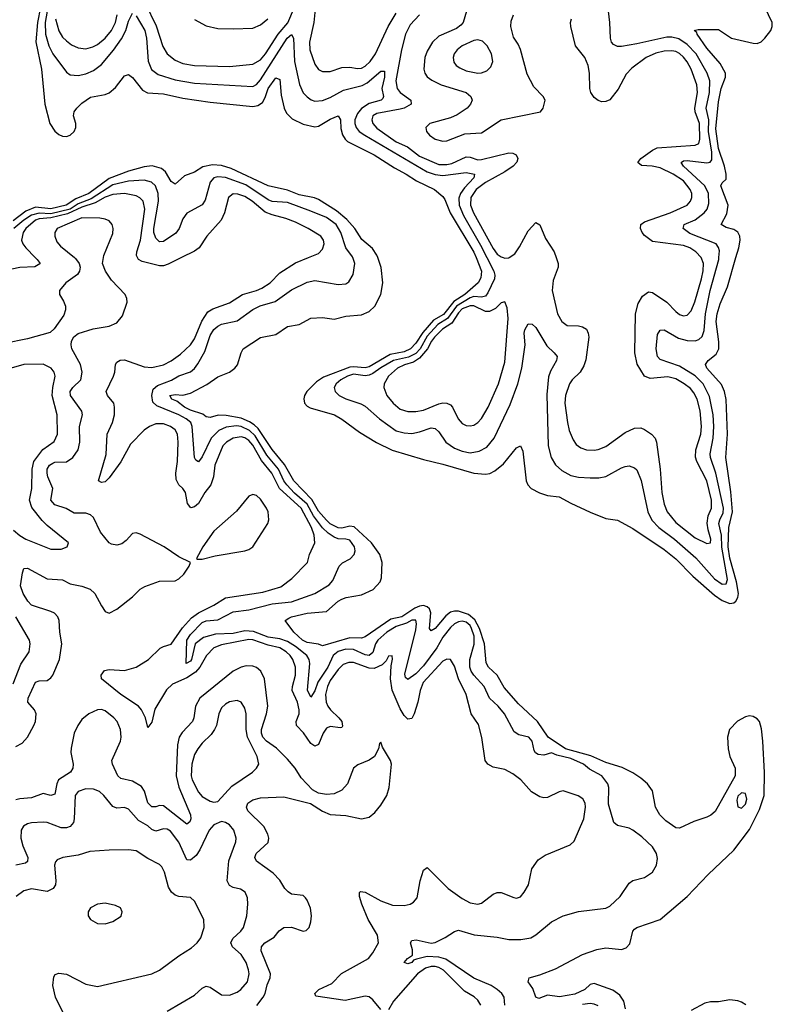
# Model space of a CAD drawing. Header units: inches. Extents: x 2143765 to 2212928, y 878963 to 1017374.
# Tile 9 of 256: x 2155689 to 2159568, y 886154 to 891225. Entities that reach past the tile are written whole.
import ezdxf

# ---------------------------------------------------------------- set-up
doc = ezdxf.new("R2010")
doc.units = ezdxf.units.IN
doc.header["$MEASUREMENT"] = 0
doc.layers.add('C1858', color=7, linetype='Continuous')
doc.layers.add('C1859', color=7, linetype='Continuous')

msp = doc.modelspace()

# ---------------------------------------------------------------- linework, layer by layer
at = {"layer": 'C1858', "color": 5}
for points, elevation in [([(2155769.1, 890000), (2155778.8, 889990), (2155794.2, 889970), (2155792.9, 889967.1), (2155767.9, 889952.1), (2155690, 889949.2), (2155607.9, 889932.1)], 280), ([(2155971.1, 890000), (2155976, 889996), (2155995, 889970), (2156000.6, 889950), (2155997.5, 889930), (2155986.7, 889913.3), (2155927.7, 889870), (2155895, 889830), (2155894.5, 889810), (2155915.7, 889775.7), (2155925.3, 889750), (2155925.1, 889730), (2155916.8, 889703.2), (2155867.2, 889632.8), (2155846, 889614), (2155730, 889581.6), (2155610, 889558.1)], 320), ([(2155670, 887481.5), (2155701.8, 887498.2), (2155730, 887529.2), (2155762, 887590), (2155770.4, 887610), (2155773.8, 887650), (2155766.1, 887670), (2155730.6, 887710), (2155733.6, 887730), (2155770, 887812.5), (2155790, 887820.8), (2155830, 887822), (2155850, 887836.2), (2155859.9, 887850), (2155894.3, 887930), (2155905.8, 888010), (2155895.7, 888070), (2155893.4, 888130), (2155885.5, 888150), (2155868.1, 888168.1), (2155850, 888177.6), (2155750, 888209), (2155730.5, 888230), (2155707.4, 888270), (2155693.8, 888310), (2155703, 888377), (2155710, 888398), (2155730, 888400.3), (2155830, 888345.7), (2155910, 888339.8), (2155950, 888319.4), (2156010, 888307), (2156052.1, 888292.1), (2156075.8, 888270), (2156110, 888205.5), (2156130, 888177.3), (2156150, 888167.7), (2156190, 888188.5), (2156270, 888252.6), (2156310, 888291.3), (2156333.5, 888306.5), (2156410, 888333.8), (2156490, 888334.6), (2156510, 888344.6), (2156535.8, 888370), (2156562.9, 888410), (2156569, 888430), (2156510, 888458), (2156433.3, 888510), (2156310, 888576), (2156290, 888582.6), (2156270, 888578.9), (2156237.8, 888542.2), (2156214.7, 888525.3), (2156190, 888518.4), (2156163.1, 888523.1), (2156149.8, 888530), (2156106, 888586), (2156070, 888660.7), (2156054.9, 888674.9), (2156030, 888684.3), (2155970, 888684), (2155928.3, 888708.3), (2155870, 888727.2), (2155849.9, 888750), (2155859.2, 888810), (2155834.7, 888870), (2155829.9, 888890), (2155831.3, 888910), (2155843.4, 888930), (2155859.2, 888940.8), (2155870, 888945.5), (2155930, 888948.4), (2155963.4, 888970), (2155989.9, 889010), (2155999.9, 889050), (2155997.9, 889130), (2156012.6, 889190), (2156009.4, 889209.4), (2155950.9, 889290), (2155949, 889310), (2155962.7, 889330), (2156004.3, 889370), (2156011.9, 889410), (2156002.8, 889450), (2155958.1, 889530), (2155953.9, 889550), (2155955.9, 889570), (2155967.8, 889592.2), (2155990.8, 889609.2), (2156067.6, 889632.4), (2156150, 889645.9), (2156190, 889664.3), (2156219.5, 889700.5), (2156242.2, 889770), (2156241.4, 889790), (2156232.9, 889810), (2156163, 889883), (2156132.2, 889930), (2156116.5, 889970), (2156121.4, 890000)], 320), ([(2157550, 886127.9), (2157510, 886177.2), (2157490, 886192.9), (2157470, 886195.8), (2157366, 886174), (2157216.2, 886196.2), (2157210, 886208.7), (2157231.1, 886230), (2157298.3, 886261.7), (2157348.1, 886311.9), (2157486.1, 886390), (2157510, 886419.3), (2157538.3, 886470), (2157533, 886510), (2157485, 886590), (2157451.9, 886670), (2157440.3, 886710), (2157440.7, 886730), (2157445.3, 886734.7), (2157470, 886732.3), (2157550, 886686.2), (2157610, 886665.2), (2157670, 886663.2), (2157701.2, 886670), (2157719.6, 886680.4), (2157738, 886702), (2157753.6, 886790), (2157770, 886844), (2157790, 886859.3), (2157897.4, 886750), (2157970, 886698.9), (2158010, 886676.5), (2158050, 886669), (2158070, 886674.6), (2158130, 886721.7), (2158150, 886728.9), (2158170, 886730.3), (2158236.6, 886703.4), (2158250, 886701.3), (2158270, 886708), (2158290, 886732.2), (2158311.6, 886770), (2158328, 886852), (2158361.7, 886898.3), (2158397.8, 886922.2), (2158525.5, 886974.5), (2158546.5, 886993.5), (2158597.2, 887110), (2158604.8, 887170), (2158603.1, 887190), (2158591.8, 887211.8), (2158568.2, 887228.2), (2158490, 887252.8), (2158470, 887248.4), (2158410, 887219.2), (2158390, 887216.8), (2158370, 887222.8), (2158327.6, 887247.6), (2158271.9, 887310), (2158230, 887341.1), (2158190, 887362.9), (2158130, 887375.8), (2158101.1, 887390), (2158088.3, 887410), (2158071.3, 887528.7), (2158054.6, 887594.6), (2158016.5, 887650), (2157990.5, 887750), (2157950.7, 887830), (2157930, 887895.4), (2157909.1, 887929.1), (2157890, 887932.2), (2157870, 887920.8), (2157769.4, 887810.6), (2157752.6, 887770), (2157741.4, 887710), (2157722.2, 887650), (2157710, 887626.8), (2157690, 887623.2), (2157670, 887642.2), (2157650, 887675.9), (2157608.8, 887771.2), (2157600.1, 887830), (2157602.9, 887897.1), (2157610.7, 887930.7), (2157608.7, 887948.7), (2157590, 887946.6), (2157577.5, 887922.5), (2157557.8, 887902.2), (2157515.7, 887884.3), (2157490, 887885.9), (2157410, 887913.6), (2157385.1, 887914.9), (2157356.2, 887903.8), (2157330, 887878.2), (2157290, 887821.9), (2157274.7, 887790), (2157265.9, 887750), (2157269.4, 887710), (2157277.4, 887690), (2157290.6, 887670), (2157334.1, 887630), (2157349.5, 887610), (2157353.1, 887586.9), (2157350, 887580.4), (2157342, 887578), (2157290, 887584.2), (2157270, 887576.4), (2157253.1, 887550), (2157230, 887491.2), (2157210, 887483.5), (2157190, 887497.8), (2157151.9, 887551.9), (2157115.4, 887590), (2157113.6, 887610), (2157129, 887650), (2157130.3, 887670), (2157120.3, 887710), (2157093.6, 887770), (2157094.5, 887790), (2157111, 887850), (2157110.3, 887890), (2157096.6, 887930), (2157083.4, 887950), (2157062.9, 887970), (2157030, 887990.2), (2156970, 888003.6), (2156890, 888030.4), (2156870, 888032), (2156730, 888006.1), (2156690, 887990.3), (2156652, 887950), (2156618.3, 887890), (2156595.9, 887864.1), (2156550, 887835), (2156477.1, 887802.9), (2156445.9, 887774.1), (2156385.5, 887674.5), (2156370, 887607), (2156350, 887579), (2156337.9, 887630), (2156317.5, 887670), (2156301.4, 887690), (2156210, 887748.8), (2156111.4, 887830), (2156108.2, 887850), (2156126, 887874), (2156150, 887878.7), (2156230, 887874), (2156290, 887891), (2156353.1, 887930), (2156412.3, 887987.7), (2156430, 887997.3), (2156470, 888008.4), (2156527.6, 888092.4), (2156575.3, 888144.7), (2156610, 888170.4), (2156690.2, 888209.8), (2156750, 888246.6), (2156942.5, 888277.5), (2157035.3, 888304.7), (2157092.5, 888347.5), (2157172.5, 888430), (2157183.2, 888470), (2157209.9, 888530.1), (2157206.1, 888570), (2157192.5, 888610), (2157139, 888710), (2157028.3, 888810), (2156989.2, 888890), (2156934.6, 888954.6), (2156890, 889033.1), (2156870, 889057.2), (2156850, 889070.8), (2156830, 889076), (2156790, 889070.6), (2156754.4, 889050), (2156736.5, 889030), (2156695.7, 888930), (2156688.4, 888870), (2156674.3, 888830), (2156643.4, 888790), (2156610, 888733.2), (2156590, 888717), (2156571, 888711), (2156553.8, 888733.8), (2156543.4, 888790), (2156530.6, 888810.6), (2156509.2, 888830), (2156496.1, 888856.1), (2156493.7, 888890), (2156501.7, 888950), (2156505.9, 889050), (2156502.2, 889090), (2156490, 889113.5), (2156466.3, 889130), (2156430, 889144.2), (2156390, 889143.6), (2156357.3, 889130), (2156330, 889110.6), (2156260.9, 889039.1), (2156210, 888947.9), (2156150, 888866.3), (2156130, 888844.8), (2156110, 888840.7), (2156095.4, 888850), (2156134.2, 888985.8), (2156139.7, 889090), (2156168.2, 889150), (2156177.9, 889190), (2156178.4, 889230), (2156173.9, 889250), (2156141.9, 889290), (2156134.6, 889310), (2156172.3, 889390), (2156179.1, 889410), (2156183.4, 889450), (2156190, 889462), (2156207.8, 889472.2), (2156230, 889472.9), (2156330, 889437.4), (2156370, 889433.3), (2156430, 889447.5), (2156470, 889468.4), (2156517.8, 889502.1), (2156570, 889550.1), (2156590, 889582.3), (2156627.5, 889672.5), (2156659.1, 889720.9), (2156684, 889736), (2156770, 889766.5), (2156837.6, 889810), (2156909.3, 889830.7), (2156936.9, 889843.1), (2156979.5, 889870), (2157030, 889921.5), (2157110, 889972.7), (2157177, 890000)], 280), ([(2156523.3, 890000), (2156454.5, 889965.5), (2156430, 889957.8), (2156410, 889957.3), (2156320.3, 889980.3), (2156301.1, 889990), (2156295.8, 890000)], 280), ([(2158189.2, 886149.2), (2158186.5, 886190), (2158173.6, 886210), (2158150, 886230.9), (2158118.9, 886250), (2158029, 886289), (2157886, 886386), (2157850, 886397), (2157790, 886399.6), (2157733.7, 886386.3), (2157719.6, 886380.4), (2157710, 886369.3), (2157690, 886362.4), (2157670, 886369.6), (2157687.6, 886390), (2157713.3, 886406.7), (2157714.4, 886434.4), (2157703.9, 886470), (2157710, 886483), (2157733.2, 886486.8), (2157810, 886469.4), (2157830, 886472.1), (2157882.8, 886497.2), (2157930, 886528.8), (2157950, 886536), (2158032.2, 886512.2), (2158150, 886500.2), (2158210, 886487.7), (2158272.2, 886487.8), (2158324.1, 886495.9), (2158350, 886511.5), (2158430, 886579), (2158490, 886610.3), (2158570, 886631.3), (2158710, 886649.2), (2158730, 886658.6), (2158783.9, 886710), (2158830, 886778), (2158850, 886791.7), (2158910, 886807.2), (2158950, 886833.7), (2158971.9, 886870), (2158975.9, 886904.1), (2158970.6, 886930), (2158950, 886965.3), (2158896.4, 887016.4), (2158850, 887050.7), (2158830, 887060.8), (2158770, 887074.3), (2158750.8, 887090.8), (2158724.2, 887184.2), (2158724.9, 887270), (2158720.8, 887290), (2158690, 887329.8), (2158625.1, 887365.1), (2158595.2, 887390), (2158530, 887419.9), (2158457.6, 887437.6), (2158430, 887449.1), (2158390, 887437.3), (2158360.8, 887440.8), (2158348.4, 887448.4), (2158340.5, 887460.5), (2158329.8, 887509.8), (2158313.3, 887530), (2158262.4, 887542.4), (2158237.4, 887557.4), (2158187, 887650), (2158154.8, 887690), (2158111.2, 887731.2), (2158083.4, 887790), (2158028.9, 887848.9), (2158016.4, 887870), (2158009.9, 887890), (2158008.7, 887930), (2158030.8, 888009.2), (2158030.7, 888049.3), (2158018.3, 888090), (2158010, 888104.3), (2157990, 888121.3), (2157970, 888127.3), (2157950, 888124.5), (2157930, 888113.4), (2157910, 888094.8), (2157870, 888045), (2157838.5, 887990), (2157770, 887896.4), (2157730, 887855.4), (2157690, 887826.2), (2157677, 887837), (2157673.6, 887853.6), (2157730, 888082.6), (2157734.2, 888114.2), (2157730, 888132.9), (2157710, 888132.1), (2157682.6, 888117.4), (2157630, 888100), (2157581.9, 888070), (2157535.4, 888030), (2157522.3, 888010), (2157510, 887966.6), (2157490, 887950.4), (2157470, 887953.9), (2157410, 887982.1), (2157370, 887982.2), (2157329.8, 887970.2), (2157305.4, 887950), (2157276.5, 887890), (2157226.4, 887813.6), (2157210, 887768.2), (2157190, 887736.4), (2157172.7, 887772.7), (2157184.8, 887910), (2157181.1, 887930), (2157169.4, 887950), (2157110, 887996.8), (2157070, 888022), (2157030, 888036.9), (2156970, 888044.9), (2156894.7, 888074.7), (2156850, 888077.4), (2156790, 888064), (2156698.9, 888061.1), (2156636.9, 888043.1), (2156593.4, 888010), (2156575, 887930), (2156570, 887921), (2156547, 887910), (2156550.7, 888030), (2156570, 888059.2), (2156630, 888120.8), (2156650, 888129.6), (2156710, 888133.9), (2156790, 888174.8), (2156870, 888186.4), (2156990, 888215.9), (2157090, 888226.5), (2157210, 888269.6), (2157284.9, 888315.1), (2157303.1, 888336.9), (2157335.1, 888410), (2157352.9, 888427.1), (2157391.7, 888448.3), (2157412.5, 888470), (2157417.5, 888490), (2157414.4, 888510), (2157390, 888544.2), (2157370.3, 888550.3), (2157330, 888552), (2157310, 888559.2), (2157279.7, 888579.7), (2157250, 888607.8), (2157202.7, 888670), (2157170, 888730.2), (2157106.2, 888786.2), (2157065.3, 888830), (2157050.7, 888850.7), (2157022.8, 888910), (2156963, 888983), (2156902.2, 889082.2), (2156873.7, 889110), (2156830.5, 889130), (2156807.2, 889132.8), (2156753.2, 889126.8), (2156714.8, 889110), (2156675.9, 889070), (2156630, 888973.1), (2156610, 888948.7), (2156597.3, 888957.3), (2156589.5, 888969.5), (2156578, 889130), (2156570.7, 889150), (2156547.3, 889170), (2156510, 889190.7), (2156396.1, 889236.1), (2156376.1, 889256.1), (2156370.3, 889290), (2156377.5, 889322.5), (2156398.9, 889341.1), (2156470.8, 889369.2), (2156510, 889391.6), (2156570, 889411.9), (2156590, 889428.8), (2156607.8, 889452.2), (2156643.5, 889516.5), (2156670, 889599.3), (2156690, 889628.7), (2156710, 889647), (2156730, 889656.4), (2156810, 889673.4), (2156890, 889732.4), (2156929.2, 889750.8), (2157005.4, 889774.6), (2157090, 889834.2), (2157170, 889873.7), (2157210, 889882.7), (2157330, 889861), (2157370, 889865.4), (2157385.2, 889874.8), (2157407.8, 889912.2), (2157417, 889970), (2157405.7, 890000)], 260), ([(2158810.9, 886130.9), (2158803, 886170), (2158781.7, 886201.7), (2158745.9, 886225.9), (2158650, 886261.4), (2158630, 886255.8), (2158601.6, 886230), (2158550, 886206.1), (2158471.6, 886191.6), (2158410, 886200.8), (2158364.4, 886184.4), (2158349.8, 886189.8), (2158334.5, 886234.5), (2158309.3, 886270), (2158315.3, 886290), (2158370, 886304.9), (2158450, 886336.9), (2158590, 886411.1), (2158663, 886437), (2158710, 886444.6), (2158790, 886435.6), (2158815.3, 886444.7), (2158834.2, 886465.8), (2158848.7, 886530), (2158858.6, 886541.4), (2158870, 886550.2), (2158990, 886590.3), (2159130, 886709.3), (2159237.6, 886822.4), (2159370, 886947.1), (2159450, 887053.8), (2159502.8, 887157.2), (2159526.3, 887230), (2159527.6, 887347.5), (2159518.5, 887510), (2159511.9, 887571.9), (2159501.4, 887610), (2159490, 887624.8), (2159470, 887637), (2159450, 887638.9), (2159430, 887634.5), (2159388.1, 887611.9), (2159347.3, 887570), (2159338, 887530), (2159340.4, 887470), (2159350, 887430), (2159376.7, 887370), (2159376.6, 887330), (2159273.3, 887146.7), (2159251.5, 887128.5), (2159230, 887117.9), (2159163.8, 887096.2), (2159090, 887061.7), (2159070, 887063), (2159018.8, 887098.8), (2158988.1, 887130), (2158966.9, 887170), (2158950, 887252.8), (2158925.3, 887290), (2158890, 887319.1), (2158850, 887345.8), (2158794.3, 887374.3), (2158710, 887399.4), (2158633.3, 887433.3), (2158501.7, 887470), (2158413.1, 887530), (2158357.7, 887610), (2158260.8, 887700.8), (2158186.2, 887786.2), (2158150, 887849.9), (2158105.9, 887890), (2158093.5, 887913.5), (2158085.3, 888010), (2158059.1, 888090), (2158034.8, 888134.8), (2158002.1, 888162.1), (2157950, 888178.5), (2157930, 888179.3), (2157910, 888173.6), (2157885.3, 888154.7), (2157830, 888089.9), (2157810, 888077.2), (2157801, 888090), (2157808, 888170), (2157800.9, 888190), (2157790, 888200.5), (2157770, 888207.7), (2157750, 888204.7), (2157725.4, 888194.6), (2157659.4, 888150), (2157602.6, 888137.4), (2157470, 888046.7), (2157450, 888039.2), (2157390, 888041), (2157250, 888000.7), (2157229.4, 888009.4), (2157170, 888017.5), (2157146.9, 888030), (2157101.8, 888070), (2157058, 888130), (2157076.6, 888143.4), (2157089.5, 888150), (2157170, 888168), (2157270, 888176.6), (2157330, 888229.5), (2157350, 888240.7), (2157372, 888250), (2157450, 888263.1), (2157510.8, 888290), (2157547.7, 888330), (2157554, 888350), (2157557.4, 888430), (2157545.4, 888470), (2157501.7, 888530), (2157412.9, 888612.9), (2157390, 888615.9), (2157350, 888606.5), (2157330, 888608.7), (2157290, 888628.8), (2157270, 888647.2), (2157230, 888694.1), (2157194.2, 888754.2), (2157102.6, 888850), (2157054, 888934), (2156990, 889010.8), (2156919, 889119), (2156898.4, 889138.4), (2156873.9, 889153.9), (2156830, 889172.1), (2156753.1, 889186.9), (2156711.2, 889188.8), (2156670, 889176.1), (2156650, 889179), (2156632.9, 889192.9), (2156570, 889213.3), (2156538.8, 889230), (2156499.6, 889259.6), (2156472.8, 889270), (2156463.1, 889290), (2156490, 889295), (2156530, 889291.1), (2156570, 889300.9), (2156653.6, 889346.4), (2156710, 889385.2), (2156770, 889410.2), (2156797.6, 889430), (2156811.9, 889448.1), (2156829.8, 889510.2), (2156840.5, 889530), (2156930, 889587.5), (2157010, 889604.4), (2157070, 889645.4), (2157130, 889655.6), (2157190, 889687.8), (2157250, 889691.4), (2157310, 889683.2), (2157370, 889697.5), (2157450, 889705.8), (2157490, 889721.6), (2157519.3, 889750), (2157549.8, 889810), (2157560.9, 889870), (2157551.7, 889948.3), (2157534.4, 890000)], 240), ([(2158041.1, 890000), (2158068.8, 889930), (2158065.1, 889894.9), (2158052.4, 889870), (2157983.1, 889810), (2157926.5, 889773.5), (2157872.6, 889707.5), (2157822, 889678), (2157766.5, 889613.5), (2157730, 889558.6), (2157703.7, 889530), (2157670, 889514.8), (2157599.2, 889500.8), (2157490, 889437.4), (2157470, 889432.3), (2157410, 889437.3), (2157390, 889434.7), (2157255.6, 889384.4), (2157219.7, 889360.3), (2157168.2, 889310), (2157156.4, 889290), (2157152.8, 889272.8), (2157156.5, 889250), (2157170, 889234.4), (2157185.9, 889225.9), (2157311.7, 889190), (2157350, 889168.2), (2157440, 889100), (2157527.7, 889047.7), (2157608.8, 889008.8), (2157770, 888959.2), (2157870, 888935.6), (2158030, 888888.8), (2158090, 888884.2), (2158111.4, 888888.6), (2158137.9, 888902.1), (2158182.3, 888937.7), (2158250, 889020.3), (2158270, 889030.7), (2158283.1, 889003.1), (2158299.1, 888850), (2158307.8, 888830), (2158326, 888810), (2158367.6, 888787.6), (2158410, 888774.1), (2158470, 888768.3), (2158530, 888734.8), (2158630, 888689), (2158710, 888656.5), (2158770, 888647), (2158850, 888605.2), (2159010, 888495.9), (2159070, 888447.9), (2159158.4, 888358.4), (2159270, 888260.5), (2159310, 888233.5), (2159350, 888218.9), (2159370, 888221.4), (2159379.6, 888230), (2159391.1, 888248.9), (2159393.4, 888270), (2159384.2, 888330), (2159350, 888451.9), (2159340.1, 888510), (2159343.8, 888610), (2159362.6, 888690), (2159354.2, 888794.2), (2159328.7, 888970), (2159337.2, 889090), (2159329.5, 889269.5), (2159322.5, 889310), (2159306.2, 889346.2), (2159230.8, 889430), (2159223.9, 889450), (2159238, 889470), (2159278.2, 889501.8), (2159292.6, 889530), (2159293.2, 889566.8), (2159278, 889670), (2159283.1, 889710), (2159298.8, 889761.2), (2159336.4, 889850), (2159380.9, 890000)], 240), ([(2158097.3, 890000), (2158133.6, 889930), (2158138.3, 889910), (2158136.6, 889890), (2158102.3, 889817.7), (2158090, 889801.8), (2158070, 889796.6), (2158030, 889799.8), (2158010, 889793.3), (2157940.4, 889750), (2157894.6, 889685.4), (2157844.9, 889655.1), (2157790, 889594.4), (2157752.7, 889530), (2157730, 889505.7), (2157692.7, 889487.3), (2157616.3, 889470), (2157550, 889432.5), (2157510, 889402.1), (2157490, 889393.7), (2157470, 889391.7), (2157410, 889398.7), (2157378.4, 889390), (2157343.8, 889370), (2157319.8, 889350), (2157310.7, 889330), (2157314.8, 889310), (2157335.9, 889290), (2157370, 889272.3), (2157447.3, 889247.3), (2157470, 889235.5), (2157542.7, 889170), (2157630, 889107.3), (2157670, 889096.8), (2157710, 889094.6), (2157750, 889102.5), (2157810, 889122.4), (2157830, 889119), (2157850, 889102.6), (2157884.6, 889050), (2157930, 889019), (2157970, 889003.1), (2158010, 888994.6), (2158057.9, 889002.1), (2158096.1, 889023.9), (2158134.4, 889070), (2158217.3, 889242.7), (2158256.9, 889350), (2158277.1, 889430), (2158294.9, 889550), (2158289.9, 889610), (2158292.9, 889627.1), (2158310, 889659.3), (2158330, 889657.1), (2158350, 889640.4), (2158406, 889546), (2158444.4, 889510), (2158458.7, 889490), (2158456.5, 889470), (2158424.9, 889415.1), (2158414, 889385.9), (2158406, 889294), (2158413.1, 889030), (2158428.1, 888970), (2158450, 888932.8), (2158482.8, 888902.8), (2158530, 888877.3), (2158570, 888868.6), (2158630, 888864.8), (2158673.9, 888866.1), (2158710, 888872.8), (2158790, 888916.9), (2158810, 888923.6), (2158830, 888927.8), (2158857.8, 888917.8), (2158870, 888906), (2158892.6, 888852.6), (2158927.3, 888690), (2158948, 888648), (2158983.6, 888610), (2159064.3, 888550), (2159173.8, 888453.8), (2159270, 888345.5), (2159310, 888318.6), (2159330, 888319), (2159337.3, 888342.7), (2159308.1, 888508.1), (2159305.6, 888570), (2159292.5, 888630), (2159297.3, 888650), (2159314.9, 888685.1), (2159316.6, 888710), (2159277.4, 888890), (2159249.2, 888970), (2159247.9, 888990), (2159262.7, 889070), (2159266.7, 889130), (2159262.9, 889190), (2159244, 889284), (2159211.5, 889350), (2159171.3, 889391.3), (2159090, 889441.4), (2158990, 889475.4), (2158976.5, 889490), (2158969.3, 889529.3), (2158976.9, 889603.1), (2158990, 889626.3), (2159010, 889628.3), (2159084.8, 889584.8), (2159130, 889572.4), (2159170, 889571.3), (2159190, 889578.1), (2159206.4, 889593.6), (2159216.3, 889623.7), (2159223.3, 889710), (2159247.2, 889830), (2159292.7, 889990), (2159293.2, 890000)], 260), ([(2158181, 890000), (2158190, 889997.2), (2158210, 889998.6), (2158212, 890000)], 280), ([(2158454.7, 890000), (2158465, 889970), (2158464.8, 889950), (2158438.9, 889881.1), (2158433.8, 889830), (2158460.7, 889710), (2158483.5, 889670), (2158510, 889650.2), (2158570, 889648.7), (2158590, 889644), (2158610, 889631.1), (2158619.8, 889610), (2158622.3, 889590), (2158606.2, 889473.8), (2158597.4, 889442.6), (2158577.3, 889410), (2158536.8, 889370), (2158522.8, 889350), (2158501.8, 889290), (2158498.8, 889250), (2158512.1, 889150), (2158521.2, 889110), (2158541, 889061), (2158557.5, 889037.5), (2158580.7, 889020.7), (2158610, 889010.2), (2158650, 889007.9), (2158670, 889010.9), (2158710, 889026.7), (2158810, 889099.3), (2158858.3, 889121.7), (2158890, 889122.7), (2158910, 889114.6), (2158945.4, 889090), (2158964.5, 889070), (2158970.6, 889050), (2158990.1, 888909.9), (2158998.9, 888790), (2159010.1, 888730), (2159025.9, 888690), (2159070, 888636.2), (2159170, 888556.6), (2159230, 888527.2), (2159249.6, 888530.4), (2159250.4, 888550), (2159237, 888597), (2159232.3, 888632.3), (2159237.9, 888670), (2159255, 888710), (2159255.5, 888750), (2159229.9, 888850), (2159178.8, 888950), (2159172.3, 888972.3), (2159173.2, 889010), (2159199.1, 889090), (2159203.4, 889130), (2159196.1, 889210), (2159180.5, 889270), (2159163.6, 889303.6), (2159145.8, 889325.8), (2159114.3, 889350), (2159070, 889374.7), (2159030, 889385.2), (2158938, 889378), (2158910, 889388.4), (2158871.3, 889451.3), (2158859.7, 889510), (2158863.1, 889710), (2158876.3, 889763.7), (2158899, 889801), (2158930, 889823.2), (2158950, 889820.6), (2159024.7, 889770), (2159070, 889722.2), (2159090, 889707.2), (2159110, 889700.6), (2159130, 889703.5), (2159150, 889726.5), (2159168.7, 889771.3), (2159203.5, 889890), (2159211.8, 889931.8), (2159213.1, 889970), (2159200.9, 890000)], 280), ([(2155656.4, 888596.4), (2155690, 888568.5), (2155721.3, 888550), (2155850, 888498), (2155902.5, 888497.5), (2155934, 888510), (2155941.2, 888530), (2155830, 888619.7), (2155805.4, 888645.4), (2155752.3, 888712.3), (2155739, 888750), (2155752.4, 888810), (2155753.5, 888910), (2155762.3, 888950), (2155808.4, 889011.6), (2155866.7, 889053.3), (2155884.2, 889090), (2155882.9, 889190), (2155857.2, 889290), (2155859.6, 889330), (2155872.2, 889390), (2155867.6, 889410), (2155851, 889430), (2155810, 889450.7), (2155710, 889448.9), (2155644.9, 889430)], 340), ([(2155656, 887804), (2155694.7, 887905.3), (2155738.5, 887970), (2155743.9, 888010), (2155739.1, 888030), (2155669.8, 888150)], 340), ([(2156911.7, 886148.3), (2156943.7, 886190), (2156955, 886210), (2156965.2, 886254.8), (2156980.5, 886290), (2156982, 886310), (2156934.3, 886430), (2156935.4, 886450), (2156941.4, 886458.6), (2156952.2, 886470), (2157000.5, 886499.5), (2157027.2, 886532.9), (2157050, 886549.1), (2157090, 886551.9), (2157150, 886531.4), (2157166.1, 886533.9), (2157180.4, 886550), (2157190, 886578.8), (2157192.9, 886610), (2157188.5, 886648.5), (2157171.6, 886690), (2157161.9, 886701.9), (2157150, 886713.6), (2157090, 886721.6), (2157072.4, 886732.4), (2157056.5, 886750), (2157030, 886793.7), (2156994.7, 886830), (2156910, 886891.8), (2156901.8, 886910), (2156908.1, 886930), (2156970, 886987.8), (2156973, 887010), (2156968.2, 887030), (2156946.6, 887070), (2156864.4, 887150), (2156857.9, 887170), (2156864.2, 887190), (2156890, 887206.7), (2156930, 887217), (2157050, 887222), (2157187.5, 887187.5), (2157250, 887148.6), (2157290, 887131.8), (2157370, 887126.9), (2157450, 887109.3), (2157490, 887118.2), (2157519, 887141), (2157550, 887179.7), (2157580.8, 887230), (2157593.5, 887270), (2157605.7, 887390), (2157600.3, 887410), (2157558.7, 887478.7), (2157550, 887504), (2157543, 887497), (2157538, 887470), (2157518.3, 887430), (2157490, 887411.9), (2157431.9, 887388.1), (2157410.1, 887369.9), (2157379.2, 887290), (2157350, 887257), (2157310, 887237.1), (2157270, 887234.6), (2157230, 887241.5), (2157197.8, 887257.8), (2157140.3, 887320.3), (2157108.7, 887370), (2157070, 887415.8), (2157013.1, 887473.1), (2156961.7, 887510), (2156942.8, 887530), (2156935, 887550), (2156935, 887570), (2156960.3, 887650), (2156968, 887690), (2156950.3, 887830.3), (2156931.9, 887870), (2156910, 887887.8), (2156890, 887895.8), (2156856.6, 887896.7), (2156830, 887890.9), (2156790, 887869.2), (2156617.6, 887730), (2156594.6, 887690), (2156586.7, 887630), (2156579, 887610), (2156526.6, 887553.4), (2156511, 887529), (2156502.8, 887490), (2156495.7, 887330), (2156510, 887272), (2156569.6, 887130), (2156571, 887110), (2156566.1, 887093.9), (2156550, 887081.5), (2156430, 887176.6), (2156410, 887178.5), (2156390, 887170.6), (2156370, 887170.6), (2156350, 887192.2), (2156332.5, 887252.5), (2156316.4, 887276.4), (2156270, 887302.6), (2156210, 887316.2), (2156194.9, 887330), (2156166.6, 887390), (2156163.7, 887410), (2156208, 887510), (2156211.7, 887530), (2156208.9, 887570), (2156192.1, 887610), (2156173.6, 887630), (2156130, 887664.7), (2156110, 887671.9), (2156090, 887669.9), (2156045.3, 887650), (2156010, 887620.2), (2155988.4, 887590), (2155970, 887549.8), (2155953.9, 887473.9), (2155953, 887450), (2155964.4, 887390), (2155962.9, 887370), (2155950.7, 887349.3), (2155889.8, 887310.2), (2155880.5, 887290), (2155870, 887235.8), (2155850, 887229.2), (2155810, 887238.9), (2155750, 887217.6), (2155690, 887212.9), (2155670, 887207)], 320), ([(2156450, 886118.3), (2156590, 886200.9), (2156630, 886237.8), (2156650, 886246.7), (2156670, 886242.4), (2156730, 886202), (2156770, 886201), (2156810, 886216.3), (2156829.7, 886230), (2156862.9, 886270), (2156871.2, 886310), (2156868.9, 886331.1), (2156855.8, 886370), (2156830, 886409.8), (2156786, 886450), (2156778.1, 886470), (2156787.5, 886492.5), (2156828.8, 886530), (2156842.2, 886550), (2156859.4, 886610), (2156865.8, 886670), (2156862.8, 886702.8), (2156851.4, 886731.4), (2156827.3, 886747.3), (2156790, 886755), (2156770, 886765.3), (2156759.1, 886790), (2156766.8, 886893.2), (2156803.4, 886990), (2156804.8, 887010), (2156793.6, 887050), (2156770, 887077.7), (2156750, 887089.7), (2156730, 887095.1), (2156690, 887078.3), (2156664.9, 887050), (2156617.9, 886950), (2156599, 886921), (2156570, 886897.1), (2156550, 886897.7), (2156510, 886988.9), (2156465.8, 887045.8), (2156450, 887056.3), (2156430, 887057.4), (2156390, 887046.4), (2156370, 887055), (2156350, 887073.1), (2156301, 887101), (2156250, 887158.9), (2156230, 887168.2), (2156190, 887164.7), (2156170, 887172.2), (2156122.4, 887230), (2156099.7, 887250), (2156070, 887262.8), (2156030, 887263.8), (2155990.4, 887250), (2155975.8, 887230), (2155970.1, 887109.9), (2155965.6, 887090), (2155949.6, 887070.4), (2155930, 887062.2), (2155902.4, 887062.4), (2155830, 887090.6), (2155810, 887092.5), (2155750, 887088.6), (2155730, 887083.7), (2155708.9, 887071.1), (2155697, 887050), (2155694.6, 887010), (2155704.5, 886970), (2155731.2, 886910), (2155730.1, 886889.9), (2155718.6, 886881.4), (2155670, 886870.9)], 340), ([(2155912.6, 886110), (2155872.8, 886190), (2155859.8, 886250), (2155864.7, 886295.3), (2155872.4, 886307.6), (2155890, 886314.3), (2155930, 886309.1), (2156030, 886258), (2156090, 886246.4), (2156369.8, 886310.2), (2156410, 886329.1), (2156510, 886403.6), (2156575.1, 886444.9), (2156603, 886470), (2156623.1, 886496.9), (2156639.7, 886550), (2156637.7, 886590), (2156590, 886684.5), (2156570, 886704.7), (2156510, 886709.8), (2156490, 886716.5), (2156471, 886731), (2156456.5, 886756.5), (2156435.3, 886835.3), (2156421.8, 886861.8), (2156410, 886874.3), (2156350, 886904.2), (2156290, 886943.5), (2156250, 886949), (2156150, 886948.6), (2156050, 886940.5), (2155990, 886922), (2155911, 886910), (2155882.6, 886897.4), (2155872.8, 886887.2), (2155869.3, 886870.7), (2155875.7, 886790), (2155873.6, 886770), (2155861.8, 886750), (2155830, 886734.3), (2155750, 886748.8), (2155710, 886737.6), (2155671.7, 886710)], 360), ([(2158066.1, 886150), (2158050, 886174.6), (2158031.7, 886191.7), (2157982.3, 886222.3), (2157873.2, 886330), (2157850, 886343.7), (2157830, 886348.9), (2157810, 886348.6), (2157780.2, 886339.8), (2157738.6, 886310), (2157616.3, 886170), (2157590, 886125.4)], 280), ([(2159431.3, 886151.3), (2159410, 886164.6), (2159390, 886172.3), (2159350, 886176.2), (2159290, 886167.4), (2159250, 886167.1), (2159221, 886159), (2159150, 886122.6)], 240), ([(2158670, 886146.3), (2158650, 886155.3), (2158630, 886158), (2158590, 886152.1)], 260)]:
    msp.add_lwpolyline(points, dxfattribs=dict(at, elevation=elevation))
for points, elevation in [([(2158190, 889772), (2158170, 889767.1), (2158142.1, 889737.9), (2158110, 889721.5), (2158090, 889721.5), (2158030, 889751.1), (2158010, 889752.1), (2157970, 889735.8), (2157950, 889715.7), (2157917.2, 889662.8), (2157868.2, 889631.8), (2157827.3, 889590), (2157811.5, 889570), (2157790.6, 889529.5), (2157750, 889482.2), (2157718.3, 889461.7), (2157672.5, 889447.5), (2157635.6, 889430), (2157590.1, 889390), (2157566.9, 889350), (2157565.1, 889330), (2157582, 889290), (2157614, 889250), (2157650, 889219.5), (2157690, 889207.8), (2157730, 889206.9), (2157770, 889213.6), (2157850, 889246.9), (2157870, 889251.7), (2157890.1, 889250.1), (2157910, 889241.4), (2157920.1, 889230), (2157949.2, 889169.2), (2157970, 889145.2), (2157990, 889134.7), (2158010, 889132.8), (2158030, 889137.5), (2158050, 889150.2), (2158070, 889171.3), (2158103.2, 889230), (2158157.2, 889350), (2158190, 889461.6), (2158206.5, 889686.5), (2158201.8, 889741.8)], 280), ([(2156890, 888780.4), (2156870, 888771), (2156806.3, 888693.7), (2156690.2, 888590), (2156633.4, 888510), (2156601, 888450), (2156605.8, 888445.8), (2156630, 888446), (2156695.8, 888464.2), (2156850, 888490.2), (2156870, 888496.1), (2156890.5, 888509.5), (2156968.1, 888630), (2156973.8, 888650), (2156969.1, 888690), (2156960.6, 888710), (2156930, 888754.8), (2156910, 888775)], 320), ([(2156810, 887719.2), (2156770, 887711.5), (2156750, 887699.8), (2156730, 887680.4), (2156715.5, 887650), (2156702.7, 887590), (2156693.8, 887570), (2156676.1, 887543.9), (2156630, 887499.4), (2156606.6, 887470), (2156590, 887439.7), (2156576.6, 887390), (2156573, 887330), (2156578.4, 887310), (2156610, 887247.3), (2156630, 887224.5), (2156670, 887200.2), (2156690, 887195.3), (2156710, 887198), (2156783.1, 887276.9), (2156888.4, 887350), (2156909.7, 887370), (2156921.7, 887390), (2156912.5, 887430), (2156863.4, 887530), (2156856.2, 887570), (2156855.8, 887650), (2156850, 887679.3), (2156830.6, 887710.6)], 340), ([(2159410, 887243.1), (2159390, 887225.6), (2159384.8, 887204.8), (2159390, 887170.6), (2159410, 887164), (2159430, 887184.6), (2159436.3, 887210), (2159430, 887239.7)], 260), ([(2156130, 886674.7), (2156090, 886669.6), (2156054, 886650), (2156042, 886630), (2156042, 886610), (2156054.8, 886590), (2156090, 886570.5), (2156130, 886568.2), (2156170, 886580.5), (2156211.7, 886608.3), (2156217.2, 886630), (2156209, 886650), (2156183.6, 886663.6)], 380)]:
    msp.add_lwpolyline(points, close=True, dxfattribs=dict(at, elevation=elevation))
at = {"layer": 'C1859', "color": 5}
for points, elevation in [([(2157218.4, 891350), (2157204.7, 891210), (2157182.6, 891110), (2157183.8, 891070), (2157210, 890996.9), (2157230, 890969.2), (2157250, 890957.7), (2157290, 890957.7), (2157350, 890979.5), (2157390, 890980.4), (2157430, 890973.1), (2157450, 890976.1), (2157470, 890985.6), (2157495.7, 891010), (2157523.3, 891050), (2157588, 891190), (2157630, 891259.6)], 280), ([(2156335.5, 891310), (2156392.9, 891192.9), (2156427, 891087), (2156450, 891049.3), (2156490, 891017), (2156530, 891000.4), (2156589.7, 890989.7), (2156770, 890984.9), (2156890, 890996.9), (2156930, 891018.9), (2156956.3, 891050), (2157021.2, 891150), (2157070.3, 891209.7), (2157106.1, 891290)], 280), ([(2155796, 891290), (2155781.1, 891210), (2155771.8, 891111.8), (2155801, 890970), (2155818.7, 890790), (2155844, 890690), (2155870, 890650.3), (2155890, 890633.6), (2155910, 890625.2), (2155930, 890624.4), (2155950, 890630.4), (2155970.7, 890649.3), (2155978.3, 890670), (2155978.9, 890690), (2155966.6, 890730), (2155969.7, 890750), (2155983, 890770), (2156010, 890795.6), (2156054.3, 890825.7), (2156130, 890839.2), (2156150, 890847.9), (2156183.2, 890876.8), (2156230, 890936.4), (2156250, 890942.4), (2156270, 890927), (2156321.7, 890861.7), (2156348.1, 890848.1), (2156430, 890844), (2156530, 890820.6), (2156670, 890799.6), (2156890, 890778.9), (2156917, 890783), (2156940.6, 890799.4), (2156955.1, 890824.9), (2156970, 890870.1), (2157010, 890926), (2157030, 890917.1), (2157036.8, 890836.8), (2157052.2, 890770), (2157064.4, 890744.4), (2157094.2, 890714.2), (2157150, 890686.9), (2157210, 890673.8), (2157230, 890676.6), (2157290, 890713), (2157330.8, 890730.8), (2157343, 890710), (2157344.9, 890664.9), (2157352.4, 890632.4), (2157365.9, 890610), (2157378.6, 890598.6), (2157516.6, 890530), (2157621.4, 890461.4), (2157681.5, 890430), (2157734.8, 890394.8), (2157826.5, 890350), (2157870, 890314.6), (2157879.8, 890299.8), (2157907.9, 890230), (2158030, 890027.9), (2158041.1, 890000)], 240), ([(2155830.8, 891270), (2155820.5, 891210), (2155822.7, 891150), (2155838.5, 891090), (2155859.2, 891050), (2155930, 890954.9), (2155950, 890941.1), (2155990, 890937.6), (2156030, 890946), (2156070, 890963), (2156110, 890993.6), (2156172, 891068), (2156213.6, 891126.4), (2156236, 891170), (2156250, 891217.4), (2156270, 891259.6)], 260), ([(2155874.5, 891230), (2155890, 891167.9), (2155910, 891135.4), (2155930, 891115.5), (2155956.3, 891096.3), (2155990, 891080.1), (2156030, 891075.9), (2156065.7, 891085.7), (2156090, 891097.8), (2156130, 891130.1), (2156162.6, 891170), (2156182.6, 891210), (2156191.8, 891250)], 280), ([(2156290, 891244.6), (2156333.3, 891170), (2156342.1, 891130), (2156351.7, 891011.7), (2156369, 890969), (2156403.2, 890943.2), (2156490, 890914.9), (2156590, 890897.5), (2156890, 890880.8), (2156910, 890891.4), (2156930, 890914.8), (2157067.4, 891130), (2157090, 891149.2), (2157101, 891130), (2157105.5, 891010), (2157131, 890891), (2157150, 890849.2), (2157170, 890827.3), (2157192.2, 890812.2), (2157210, 890806), (2157250, 890809.4), (2157290, 890824.3), (2157357.9, 890862.1), (2157453.5, 890886.5), (2157479.7, 890900.3), (2157550, 890959.7), (2157570, 890960.7), (2157569.4, 890930), (2157555.1, 890870), (2157563.9, 890830), (2157560.2, 890819.8), (2157551.8, 890810), (2157490, 890792.9), (2157450, 890767.9), (2157430, 890742), (2157417.2, 890710), (2157416.5, 890690), (2157423.6, 890670), (2157439.6, 890650), (2157467.5, 890630), (2157790, 890441.2), (2157830, 890428.3), (2157870, 890423.5), (2157990, 890438.5), (2158034, 890430), (2158029.4, 890410), (2157981.2, 890358.8), (2157961.3, 890330), (2157953.2, 890306.8), (2157953.9, 890270), (2157975.9, 890215.9), (2158064.1, 890064.1), (2158097.3, 890000)], 260), ([(2157749.4, 891250), (2157701.9, 891198.1), (2157677.1, 891150), (2157657.4, 891070), (2157627.4, 890910), (2157633.8, 890870), (2157649.4, 890849.4), (2157704.2, 890810), (2157706.9, 890790), (2157670.9, 890770), (2157650, 890764.1), (2157530, 890742.9), (2157510, 890729.7), (2157503.4, 890710), (2157509.1, 890690), (2157530, 890666.9), (2157630, 890596.6), (2157688.4, 890570), (2157750, 890522.7), (2157850, 890479.5), (2157890, 890478.6), (2157915.9, 890484.1), (2157990, 890518.1), (2158010, 890516.7), (2158050, 890504.2), (2158070, 890504.6), (2158210, 890540.1), (2158230, 890538.6), (2158248.4, 890528.4), (2158256.2, 890510), (2158251.5, 890491.5), (2158232.9, 890470), (2158190, 890441.4), (2158090, 890386.8), (2158041.7, 890350), (2158015, 890310), (2158012.6, 890270), (2158028.2, 890230), (2158130, 890047), (2158150, 890017.8), (2158170, 890003.4), (2158181, 890000)], 280), ([(2157991.8, 891270), (2157974.5, 891210), (2157963.4, 891196.6), (2157939.7, 891180.3), (2157850, 891141.1), (2157816.1, 891110), (2157790, 891063.5), (2157777.4, 891030), (2157771.2, 890970), (2157776.6, 890950), (2157790, 890930.2), (2157813.4, 890913.4), (2157861.5, 890890), (2157989.6, 890849.6), (2158015, 890830), (2158020.6, 890810), (2158012.6, 890790), (2157994.8, 890770), (2157944.6, 890735.4), (2157910, 890719.5), (2157802.8, 890690), (2157782.2, 890670), (2157785.5, 890650), (2157800.5, 890630), (2157830, 890610.1), (2157870, 890600.1), (2157890, 890600.9), (2157983.3, 890636.7), (2158070, 890643.3), (2158170, 890710.2), (2158372.7, 890750), (2158387, 890770), (2158398, 890810), (2158387, 890830), (2158339.1, 890879.1), (2158305.3, 890945.3), (2158270, 891071.6), (2158258.7, 891098.7), (2158234.7, 891134.7), (2158220.5, 891190), (2158222.9, 891217.1), (2158234.6, 891250)], 320), ([(2159293.2, 890000), (2159295.2, 890035.2), (2159291.6, 890051.6), (2159278.2, 890070), (2159143.5, 890123.5), (2159108.1, 890150), (2159114.5, 890170), (2159170, 890194.1), (2159217.2, 890230), (2159231.6, 890250), (2159241.1, 890278.9), (2159239.3, 890330), (2159220.1, 890370), (2159111.2, 890470), (2159098.2, 890490), (2159110, 890497.5), (2159130, 890500.8), (2159231.4, 890488.6), (2159248.1, 890491.9), (2159256.5, 890503.5), (2159257.1, 890542.9), (2159238.4, 890650), (2159240.3, 890710), (2159227.6, 890770), (2159244.7, 890850), (2159245.9, 890910), (2159233.1, 890950), (2159176.1, 891050), (2159130, 891098.1), (2159085.8, 891125.8), (2159050, 891135.3), (2159024.7, 891135.3), (2158870, 891100.2), (2158790, 891087), (2158770, 891087.4), (2158750, 891096.9), (2158739.8, 891110), (2158733.5, 891130), (2158730.8, 891210), (2158723.1, 891270)], 260), ([(2159380.9, 890000), (2159395.8, 890050), (2159402.5, 890090), (2159399.9, 890110), (2159390, 890131.3), (2159370, 890145.3), (2159330, 890154.8), (2159305.3, 890170), (2159333.9, 890226.1), (2159340.8, 890270), (2159302.1, 890370), (2159310, 890385.3), (2159330, 890403.1), (2159330.3, 890429.7), (2159322, 890470), (2159290, 890562.6), (2159277.2, 890662.8), (2159290, 890802.4), (2159304.8, 890870), (2159326.7, 890930), (2159326.6, 890950), (2159299.7, 890999.7), (2159230, 891078.9), (2159180.4, 891150), (2159178.6, 891158.6), (2159164.5, 891170), (2159185.5, 891174.5), (2159290, 891175.3), (2159357.1, 891130), (2159470, 891104), (2159490, 891103.1), (2159510, 891110.4), (2159529.6, 891130), (2159559.7, 891170), (2159568.2, 891190), (2159566.9, 891210), (2159529.9, 891289.9)], 240), ([(2156590, 891225.8), (2156650, 891192.8), (2156710, 891179.1), (2156790, 891177.3), (2156890, 891182.4), (2156930, 891199.2), (2156968.4, 891230)], 320), ([(2159200.9, 890000), (2159200.7, 890000.7), (2159174.7, 890030), (2159143.7, 890050), (2159110, 890062.2), (2158950, 890082.3), (2158910, 890113.2), (2158896.5, 890130), (2158889.1, 890150), (2158890.7, 890170), (2158910, 890184.5), (2159041.4, 890230), (2159128.8, 890270), (2159146.3, 890290), (2159153.1, 890310), (2159153.1, 890330), (2159145, 890350), (2159110, 890395.6), (2159057.5, 890430), (2158990, 890461.9), (2158948.5, 890471.5), (2158894.7, 890474.7), (2158874.3, 890490), (2158889.8, 890510), (2158950, 890553.1), (2158974.6, 890565.4), (2159170, 890578.5), (2159190, 890588.3), (2159194.6, 890610), (2159192.8, 890690), (2159171.2, 890750), (2159168.4, 890770), (2159182.9, 890850), (2159179, 890890), (2159150.6, 890970.6), (2159130, 891008.2), (2159110, 891032.6), (2159090, 891050.7), (2159070, 891061), (2159050, 891065.6), (2159010, 891063.4), (2158967.6, 891052.4), (2158918, 891030), (2158843.8, 890976.2), (2158814.5, 890945.5), (2158773.1, 890866.9), (2158730, 890813.3), (2158710, 890803.1), (2158690, 890801.7), (2158670, 890809.7), (2158650, 890825.1), (2158632.7, 890850), (2158626.8, 890870), (2158626.3, 890950), (2158619.5, 890990), (2158601, 891030), (2158553.7, 891090), (2158529.1, 891190), (2158527.6, 891210), (2158532.7, 891230)], 280), ([(2157534.4, 890000), (2157530, 890013.1), (2157507.1, 890047.1), (2157453.3, 890093.3), (2157416.4, 890150), (2157375.8, 890195.8), (2157321.2, 890241.2), (2157230, 890298.8), (2157208.2, 890308.2), (2157130, 890322.7), (2157070, 890347.1), (2156970, 890369.5), (2156778.7, 890458.7), (2156730, 890473.7), (2156682.7, 890477.3), (2156633.1, 890466.9), (2156590, 890439.8), (2156539.1, 890420.9), (2156490, 890378.9), (2156470, 890391.3), (2156440.9, 890440.9), (2156419.3, 890459.3), (2156371.7, 890471.7), (2156330, 890466.8), (2156250, 890445.9), (2156150, 890406.6), (2156046.1, 890330), (2155978, 890302), (2155929.4, 890270), (2155850, 890250.6), (2155770, 890259.5), (2155720.8, 890239.2), (2155655.4, 890190)], 240), ([(2157405.7, 890000), (2157404.1, 890004.1), (2157369.9, 890049.9), (2157344.3, 890130), (2157319.9, 890170), (2157270, 890205.9), (2157190, 890239), (2157070, 890282.9), (2156990, 890289), (2156970, 890297.7), (2156854.3, 890374.3), (2156750, 890412.5), (2156710, 890416.2), (2156690, 890409.9), (2156670.8, 890389.2), (2156645, 890295), (2156630, 890271), (2156550, 890228.7), (2156530, 890199.7), (2156511, 890149), (2156494.5, 890125.5), (2156430, 890082.2), (2156410, 890080.9), (2156390, 890099.1), (2156380.7, 890130), (2156380.1, 890150), (2156404.1, 890290), (2156402.6, 890330), (2156388.7, 890370), (2156369.1, 890389.2), (2156330, 890398), (2156250, 890392.7), (2156170, 890374.6), (2156057.1, 890302.9), (2155990, 890276.5), (2155949.2, 890250), (2155850, 890225.6), (2155790, 890228.6), (2155750, 890219.1), (2155710, 890193.3), (2155659.2, 890150)], 260), ([(2156295.8, 890000), (2156290.4, 890010), (2156292.7, 890030), (2156312.2, 890090), (2156333.6, 890250), (2156325.4, 890290), (2156308.3, 890308.3), (2156290, 890317.2), (2156230, 890329.2), (2156170, 890324.1), (2156130, 890310.4), (2156078, 890282), (2156010, 890260.4), (2155935.5, 890224.5), (2155850, 890205), (2155790, 890199.7), (2155770, 890192.6), (2155719.9, 890150), (2155706.3, 890130), (2155698.5, 890090), (2155705.7, 890070), (2155720.6, 890050), (2155769.1, 890000)], 280), ([(2157177, 890000), (2157230, 890021.6), (2157250, 890043.7), (2157257.7, 890070), (2157254.9, 890090), (2157241.8, 890110), (2157175.5, 890150), (2157110, 890181.8), (2157061.4, 890201.4), (2156990, 890219.5), (2156954.1, 890234.1), (2156887.6, 890290), (2156850, 890314.9), (2156812.8, 890327.1), (2156790, 890327.7), (2156765.1, 890310), (2156745, 890230), (2156727, 890193), (2156653.7, 890110), (2156614.3, 890050), (2156590, 890033.6), (2156523.3, 890000)], 280), ([(2156121.4, 890000), (2156123, 890010), (2156170, 890124.4), (2156171.3, 890150), (2156165, 890170), (2156149.5, 890189.5), (2156130, 890198.4), (2156102.9, 890202.9), (2156010, 890204.8), (2155881.8, 890150), (2155870.1, 890130), (2155870.1, 890110), (2155881.1, 890081.1), (2155899.6, 890059.6), (2155971.1, 890000)], 320), ([(2158212, 890000), (2158240.4, 890019.6), (2158265.3, 890054.7), (2158310, 890138.5), (2158350, 890180.4), (2158370, 890168), (2158398.8, 890098.8), (2158444.4, 890030), (2158454.7, 890000)], 280)]:
    msp.add_lwpolyline(points, dxfattribs=dict(at, elevation=elevation))
at = {"layer": 'C1859', "color": 5, "elevation": 340}
msp.add_lwpolyline([(2158050, 891121.8), (2158030, 891118), (2157968.9, 891090), (2157943.6, 891070), (2157929.1, 891050), (2157922.8, 891030), (2157926.8, 891006.8), (2157938.9, 890990), (2157956.9, 890976.9), (2157990, 890962), (2158050, 890949.4), (2158070, 890951.1), (2158097.5, 890962.5), (2158117, 890983), (2158127, 891010), (2158121.6, 891050), (2158098.2, 891090), (2158074.5, 891114.5)], close=True, dxfattribs=at)

doc.saveas('drawing.dxf')
